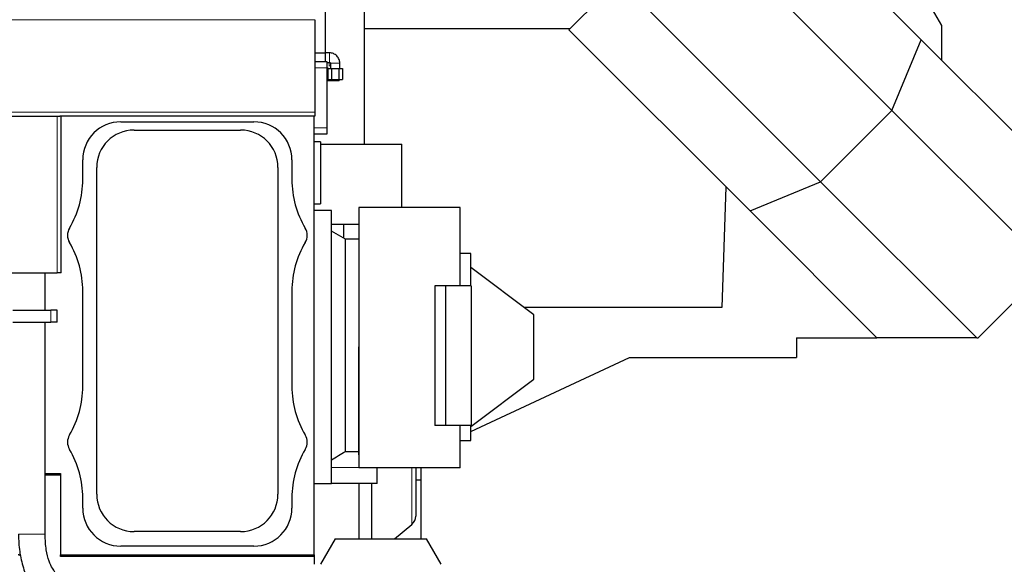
# Model space of a CAD drawing. Header units: inches. Extents: x 0 to 17820, y -10 to 12600.
# Tile 70 of 116: x 4671 to 6223, y 9101 to 9959. Entities that reach past the tile are written whole.
import ezdxf

# ---------------------------------------------------------------- set-up
doc = ezdxf.new("R2010")
doc.units = ezdxf.units.IN
doc.layers.add('1', color=7, linetype='Continuous', true_color=0xffffff)
doc.layers.add('254', color=7, linetype='Continuous', true_color=0xffffff)
doc.styles.add('latin_extended', font='simplex.shx')
doc.dimstyles.get("Standard").update_dxf_attribs({"dimtxt": 0.18, "dimasz": 0.18, "dimexe": 0.18, "dimexo": 0.0625, "dimgap": 0.09, "dimtad": 0, "dimtih": 1, "dimtoh": 1, "dimdec": 4, "dimzin": 0, "dimdsep": 46, "dimtxsty": 'Standard', "dimcen": 0.09, "dimadec": 0, "dimazin": 0, "dimtfac": 1, "dimtdec": 4, "dimtofl": 0, "dimtmove": 0, "dimatfit": 3, "dimfxl": 1, "dimtolj": 1, "dimtzin": 0, "dimarcsym": 0})

# ---------------------------------------------------------------- blocks, each defined once
blk = doc.blocks.new('_U1')
at = {"layer": '254', "color": 3, "linetype": 'Continuous', "lineweight": 13, "transparency": 16777216}
for p, q in [((3912.9, 9280.7), (3912.9, 11785.7)), ((3546.1, 9280.7), (3942.9, 9280.7)), ((3912.9, 9175.7), (3912.9, 8778.6)), ((5283.1, 8673.6), (3882.9, 8673.6))]:
    blk.add_line(p, q, dxfattribs=at)
at = {"layer": '254', "color": 3, "transparency": 16777216}
for points in [[(3930.4, 9175.7), (3895.4, 9175.7), (3912.9, 9280.7)], [(3895.4, 8778.6), (3930.4, 8778.6), (3912.9, 8673.6)]]:
    blk.add_solid(points, dxfattribs=at)
at = {"layer": 'Defpoints', "color": 0, "transparency": 16777216}
for p in [(3516.1, 9280.7), (3912.9, 8673.6), (5313.1, 8673.6)]:
    blk.add_point(p, dxfattribs=at)
at = {"layer": '254', "color": 2, "lineweight": 13, "transparency": 16777216, "insert": (3755.4, 11463.2), "char_height": 105, "attachment_point": 1, "rotation": 90, "style": 'latin_extended'}
blk.add_mtext('\\A1;607', dxfattribs=at)
blk = doc.blocks.new('_U9')
at = {"layer": '254', "color": 3, "linetype": 'Continuous', "lineweight": 13, "transparency": 16777216}
for p, q in [((6468.6, 10266.6), (6468.6, 6950.6)), ((761.1, 8418.6), (761.1, 6950.6)), ((6363.6, 6980.6), (866.1, 6980.6))]:
    blk.add_line(p, q, dxfattribs=at)
at = {"layer": '254', "color": 3, "transparency": 16777216}
for points in [[(866.1, 6998.1), (866.1, 6963.1), (761.1, 6980.6)], [(6363.6, 6963.1), (6363.6, 6998.1), (6468.6, 6980.6)]]:
    blk.add_solid(points, dxfattribs=at)
at = {"layer": 'Defpoints', "color": 0, "transparency": 16777216}
for p in [(6468.6, 10296.6), (761.1, 8448.6), (761.1, 6980.6)]:
    blk.add_point(p, dxfattribs=at)
at = {"layer": '254', "color": 2, "lineweight": 13, "transparency": 16777216, "insert": (3429.8, 7138.1), "char_height": 105, "attachment_point": 1, "style": 'latin_extended'}
blk.add_mtext('\\A1;5707', dxfattribs=at)

msp = doc.modelspace()

# ---------------------------------------------------------------- linework, layer by layer
at = {"layer": '1', "color": 2, "linetype": 'Continuous', "lineweight": 25}
for p, q in [((5846.366, 10173.026), (6091.595, 9927.797)), ((6045.493, 9816.497), (5729.564, 10132.426)), ((6124.09, 9950.15), (6037.487, 10100.15)), ((5152.09, 10009.36), (5152.09, 9907.36)), ((5536.367, 9943.502), (5615.067, 10022.203)), ((5615.067, 10022.203), (5933.133, 9704.137)), ((5214.316, 9763.152), (5214.316, 9985.15)), ((5136.09, 9959.476), (5136.09, 9813.653)), ((6124.09, 9895.302), (6124.09, 9950.15)), ((5214.316, 9945.65), (5538.518, 9945.65)), ((5821.834, 9658.035), (5536.367, 9943.502)), ((6045.493, 9816.497), (6091.595, 9927.797)), ((6091.595, 9927.797), (6292.541, 9726.85)), ((5136.089, 9907.36), (5152.09, 9907.36)), ((5158.994, 9907.149), (5152.089, 9907.149)), ((5158.994, 9907.149), (5152.089, 9907.149)), ((5152.09, 9907.36), (5152.09, 9893.842)), ((5136.09, 9893.842), (5155.09, 9893.842)), ((5155.089, 9892.149), (5158.994, 9892.149)), ((5155.089, 9892.149), (5158.994, 9892.149)), ((5155.089, 9884.149), (5155.895, 9884.149)), ((5155.09, 9893.842), (5155.09, 9883.842)), ((5155.895, 9884.149), (5155.895, 9878.408)), ((5160.437, 9890.707), (5160.437, 9882.372)), ((5160.437, 9890.707), (5160.437, 9890.707)), ((5175.437, 9882.372), (5175.437, 9890.707)), ((5175.437, 9890.707), (5175.437, 9890.707)), ((5155.09, 9883.842), (5155.09, 9788.842)), ((5155.09, 9878.408), (5156.234, 9878.408)), ((5156.234, 9882.372), (5156.234, 9865.072)), ((5156.234, 9882.372), (5160.437, 9882.372)), ((5156.234, 9882.372), (5162.085, 9882.372)), ((5162.085, 9882.372), (5173.788, 9882.372)), ((5162.085, 9882.372), (5162.085, 9865.072)), ((5173.788, 9882.372), (5179.639, 9882.372)), ((5173.788, 9882.372), (5173.788, 9865.072)), ((5175.437, 9882.372), (5179.639, 9882.372)), ((5179.639, 9882.372), (5179.639, 9865.072)), ((5155.09, 9863.649), (5159.488, 9863.649)), ((5156.234, 9865.072), (5162.085, 9865.072)), ((5159.488, 9865.072), (5159.488, 9863.649)), ((5159.488, 9863.649), (5169.302, 9863.649)), ((5162.085, 9865.072), (5173.788, 9865.072)), ((5169.302, 9865.072), (5169.302, 9863.649)), ((5169.302, 9863.649), (5174.21, 9863.649)), ((5173.788, 9865.072), (5179.639, 9865.072)), ((5174.21, 9865.072), (5174.21, 9863.649)), ((4639.09, 9807.653), (4730.09, 9807.653)), ((4730.09, 9807.653), (4734.058, 9807.653)), ((5136.09, 9807.653), (4734.058, 9807.653)), ((4736.09, 9560.653), (4736.09, 9807.653)), ((5135.09, 9116.148), (5135.09, 9807.642)), ((5136.09, 9813.653), (5136.09, 9807.653)), ((5933.133, 9704.137), (6045.493, 9816.497)), ((6292.541, 9569.449), (6045.493, 9816.497)), ((4830.09, 9798.482), (5040.09, 9798.482)), ((4851.09, 9785.513), (5019.09, 9785.513)), ((5155.09, 9778.842), (5135.09, 9778.842)), ((5155.09, 9788.842), (5155.09, 9778.842)), ((5145.1, 9767.148), (5135.09, 9767.148)), ((5145.1, 9767.148), (5145.1, 9669.148)), ((5145.101, 9763.149), (5273.094, 9763.149)), ((5273.094, 9663.651), (5273.094, 9763.149)), ((4770.26, 9707.425), (4770.26, 9738.652)), ((5099.919, 9738.652), (5099.919, 9707.425)), ((4792.229, 9211.652), (4792.229, 9726.652)), ((5077.951, 9726.652), (5077.951, 9211.652)), ((5821.834, 9658.035), (5933.133, 9704.137)), ((5933.133, 9704.137), (6179.121, 9458.15)), ((5783.833, 9696.033), (5777.185, 9505.65)), ((5135.09, 9669.148), (5145.1, 9669.148)), ((5135.094, 9658.65), (5135.094, 9669.149)), ((5162.09, 9658.649), (5135.09, 9658.649)), ((5162.09, 9230.195), (5162.09, 9658.649)), ((5205.09, 9663.649), (5205.09, 9486.907)), ((5365.09, 9663.649), (5205.09, 9663.649)), ((5365.09, 9540.149), (5365.09, 9663.649)), ((6021.719, 9458.15), (5821.834, 9658.035)), ((5162.09, 9637.149), (5205.088, 9637.149)), ((5184.09, 9613.649), (5162.09, 9626.349)), ((5205.091, 9613.649), (5184.09, 9613.649)), ((5184.09, 9278.94), (5184.09, 9613.649)), ((5382.09, 9591.149), (5365.09, 9591.149)), ((5382.09, 9540.157), (5382.09, 9591.149)), ((4639.09, 9560.653), (4730.09, 9560.653)), ((4711.09, 9501.65), (4711.09, 9560.652)), ((4736.09, 9560.653), (4730.09, 9560.653)), ((5481.09, 9494.149), (5382.09, 9568.749)), ((6181.242, 9458.15), (6292.541, 9569.449)), ((4770.26, 9381.425), (4770.26, 9531.88)), ((5099.919, 9531.88), (5099.919, 9381.425)), ((5342.166, 9540.149), (5325.09, 9540.149)), ((5325.09, 9540.149), (5325.09, 9320.149)), ((5382.166, 9540.149), (5342.166, 9540.149)), ((5342.166, 9540.149), (5342.166, 9320.149)), ((5382.166, 9540.149), (5382.166, 9320.149)), ((4660.09, 9501.65), (4720.09, 9501.65)), ((4730.09, 9501.65), (4720.09, 9501.65)), ((4730.09, 9482.65), (4730.09, 9501.65)), ((5777.185, 9505.65), (5465.831, 9505.65)), ((4660.09, 9482.65), (4720.09, 9482.65)), ((4711.088, 9148.471), (4711.088, 9482.648)), ((4730.09, 9482.65), (4720.09, 9482.65)), ((5481.09, 9393.149), (5481.09, 9494.149)), ((5895.09, 9458.15), (6021.719, 9458.15)), ((5895.09, 9458.15), (5895.09, 9427.15)), ((6179.121, 9458.15), (6021.719, 9458.15)), ((6179.121, 9458.15), (6181.242, 9458.15)), ((5205.09, 9273.649), (5205.09, 9443.649)), ((5205.315, 9443.649), (5205.315, 9273.649)), ((5382.095, 9310.659), (5631.873, 9427.15)), ((5631.873, 9427.15), (5895.09, 9427.15)), ((5382.09, 9318.549), (5481.09, 9393.149)), ((5342.166, 9320.149), (5325.09, 9320.149)), ((5382.166, 9320.149), (5342.166, 9320.149)), ((5364.864, 9273.649), (5364.864, 9320.149)), ((5365.09, 9273.649), (5365.09, 9320.149)), ((5382.09, 9296.149), (5382.09, 9320.153)), ((5365.09, 9296.149), (5382.09, 9296.149)), ((5184.09, 9278.94), (5205.09, 9278.94)), ((5205.09, 9273.649), (5205.09, 9253.149)), ((5205.315, 9273.649), (5205.09, 9273.649)), ((5365.09, 9273.649), (5364.864, 9273.649)), ((5365.09, 9253.149), (5365.09, 9273.649)), ((5365.09, 9253.149), (5205.09, 9253.149)), ((5233.99, 9228.649), (5233.99, 9253.149)), ((5295.09, 9253.149), (5295.09, 9177.27)), ((5303.09, 9253.15), (5303.09, 9233.749)), ((4711.087, 9244.148), (4735.09, 9244.148)), ((4735.09, 9241.653), (4711.087, 9241.653)), ((4735.09, 9244.148), (4735.09, 9116.148)), ((5303.09, 9233.749), (5295.089, 9233.749)), ((5303.09, 9233.749), (5303.09, 9141.15)), ((5135.09, 9228.649), (5162.09, 9228.649)), ((5162.09, 9228.649), (5162.09, 9230.195)), ((5233.99, 9228.649), (5162.09, 9228.649)), ((5205.09, 9228.638), (5205.09, 9141.147)), ((5225.09, 9228.648), (5225.09, 9141.149)), ((4770.26, 9189.652), (4770.26, 9205.88)), ((5099.919, 9205.88), (5099.919, 9189.652)), ((5261.601, 9141.149), (5288.946, 9164.094)), ((5019.09, 9152.791), (4851.09, 9152.791)), ((5168.184, 9141.149), (5145.09, 9101.149)), ((5168.184, 9141.149), (5311.996, 9141.149)), ((5335.09, 9101.149), (5311.996, 9141.149)), ((5040.09, 9129.823), (4830.09, 9129.823)), ((4735.09, 9113.653), (4735.09, 9116.149)), ((4735.09, 9116.148), (5135.09, 9116.148)), ((5135.09, 9113.653), (4735.09, 9113.653)), ((5135.09, 9116.15), (5135.09, 9113.653)), ((5135.09, 9113.661), (5135.09, 9101.156))]:
    msp.add_line(p, q, dxfattribs=at)
at = {"layer": '1', "color": 110, "linetype": 'Continuous', "lineweight": 13}
for p, q in [((5136.09, 9959.476), (4640.595, 9959.476)), ((5158.395, 9892.149), (5158.395, 9886.489)), ((5160.436, 9886.649), (5158.424, 9886.649)), ((5175.437, 9890.707), (5160.437, 9890.707)), ((5155.09, 9883.842), (5136.09, 9883.842)), ((5136.09, 9813.653), (4635.09, 9813.653)), ((4730.09, 9560.653), (4730.09, 9807.653)), ((5135.09, 9788.842), (5155.09, 9788.842)), ((4720.09, 9482.65), (4720.09, 9501.65)), ((5205.315, 9443.649), (5205.09, 9443.649)), ((5162.09, 9253.649), (5205.089, 9253.649)), ((5288.946, 9253.147), (5288.946, 9164.094)), ((4711.088, 9148.471), (4669.088, 9148.471))]:
    msp.add_line(p, q, dxfattribs=at)
at = {"layer": '1', "color": 2, "linetype": 'Continuous', "lineweight": 25}
for centre, radius, start, end in [((4830.09, 9738.652), 59.83, 90, 180), ((5040.09, 9738.652), 59.83, 0, 90), ((4851.09, 9726.652), 58.861, 90, 180), ((5019.09, 9726.652), 58.861, 0, 90), ((4620.09, 9707.425), 150.17, 329.414358, 0), ((5250.09, 9707.425), 150.17, 180, 210.585642), ((4768.59, 9619.652), 22.33, 149.414358, 210.585642), ((5101.59, 9619.652), 22.33, 329.414358, 30.585642), ((4620.09, 9531.88), 150.17, 0, 30.585642), ((5250.09, 9531.88), 150.17, 149.414358, 180), ((4620.09, 9381.425), 150.17, 329.414358, 0), ((5250.09, 9381.425), 150.17, 180, 210.585642), ((4768.59, 9293.652), 22.33, 149.414358, 210.585642), ((5101.59, 9293.652), 22.33, 329.414358, 30.585642), ((4620.09, 9205.88), 150.17, 0, 30.585642), ((5250.09, 9205.88), 150.17, 149.414358, 180), ((4851.09, 9211.652), 58.861, 180, 270), ((5019.09, 9211.652), 58.861, 270, 0), ((4830.09, 9189.652), 59.83, 180, 270), ((5040.09, 9189.652), 59.83, 270, 0), ((5277.89, 9177.27), 17.2, 310, 0)]:
    msp.add_arc(centre, radius, start, end, dxfattribs=at)
at = {"layer": '1', "color": 110, "linetype": 'Continuous', "lineweight": 13}
msp.add_ellipse((5158.994, 9899.649), major_axis=(0, 7.5), ratio=0.02330124, start_param=3.14169426, end_param=6.28318531, dxfattribs=at)
at = {"layer": '1', "color": 2, "linetype": 'Continuous', "lineweight": 25}
for points, knots in [([(5175.437, 9890.707), (5175.346, 9892.925), (5174.471, 9897.022), (5171.539, 9901.713), (5168.181, 9904.493), (5164.319, 9906.517), (5161.183, 9907.125), (5158.994, 9907.149)], [0, 0, 0, 0, 0.24780942, 0.49616682, 0.62429045, 0.75502091, 1, 1, 1, 1]), ([(5158.994, 9892.149), (5159.178, 9892.173), (5159.411, 9892.159), (5159.704, 9892.116), (5159.858, 9892.008), (5160.088, 9891.767), (5160.289, 9891.444), (5160.43, 9891.044), (5160.444, 9890.831), (5160.437, 9890.707)], [0, 0, 0, 0, 0.22942811, 0.30350258, 0.36927868, 0.46423115, 0.72778617, 0.84570565, 1, 1, 1, 1]), ([(5205.091, 9487.009), (5205.091, 9486.82), (5205.091, 9486.63), (5205.095, 9484.443), (5205.103, 9482.441), (5205.125, 9478.423), (5205.139, 9476.409), (5205.168, 9472.368), (5205.2, 9468.316), (5205.247, 9462.203), (5205.284, 9456.055), (5205.301, 9451.933), (5205.309, 9448.832), (5205.311, 9447.797), (5205.314, 9446.243), (5205.314, 9445.724), (5205.315, 9444.686), (5205.315, 9444.167), (5205.315, 9443.649)], [0, 0, 0, 0, 0.01338971, 0.01338971, 0.15433404, 0.15433404, 0.29527837, 0.29527837, 0.43622269, 0.57716702, 0.71811135, 0.85905567, 0.85905567, 0.92952784, 0.92952784, 0.96476392, 0.96476392, 1, 1, 1, 1]), ([(4669.088, 9148.471), (4669.051, 9139.143), (4670.245, 9120.988), (4676.036, 9094.729), (4684.19, 9076.551), (4692.391, 9064.424), (4697.006, 9059.51), (4699.499, 9057.291)], [0, 0, 0, 0, 0.24054651, 0.48834833, 0.74030613, 0.86679374, 1, 1, 1, 1]), ([(4726.481, 9089.477), (4725.121, 9090.765), (4722.154, 9094.819), (4716.77, 9105.867), (4713.067, 9120.592), (4711.363, 9135.619), (4711.07, 9143.977), (4711.088, 9148.471)], [0, 0, 0, 0, 0.19546612, 0.42825096, 0.69290122, 0.83935931, 1, 1, 1, 1])]:
    msp.add_open_spline(points, degree=3, knots=knots, dxfattribs=at)
for points in [[(5181.092, 9637.149), (5181.092, 9629.893), (5181.092, 9622.636), (5181.092, 9615.379)], [(5162.09, 9265.861), (5169.427, 9270.214), (5176.761, 9274.573), (5184.09, 9278.94)]]:
    msp.add_open_spline(points, degree=3, dxfattribs=at)
msp.add_rational_spline([(4672.342, 9114.823), (4670.385, 9115.526), (4668.981, 9116.025), (4668.396, 9116.224), (4668.374, 9116.221)], [0.994809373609, 0.994732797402, 1.00197453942, 1.01661171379, 1.01661171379], degree=4, dxfattribs=at)

# ---------------------------------------------------------------- dimensions: what is measured, and where the dimension line sits
at = {"layer": '254', "color": 2, "linetype": 'Continuous', "lineweight": 13}
dim = msp.add_linear_dim(base=(3912.933, 8673.649), p1=(3516.09, 9280.695), p2=(5313.09, 8673.649), angle=90, dimstyle='Standard', override={"dimscale": 30, "dimtxt": 3.5, "dimasz": 3.5, "dimexe": 1, "dimexo": 1, "dimgap": 1.75, "dimtad": 1, "dimtih": 0, "dimtoh": 0, "dimdec": 0, "dimlfac": 1, "dimzin": 8, "dimdsep": 46, "dimlunit": 2, "dimtxsty": 'latin_extended', "dimsah": 1, "dimse1": 0, "dimse2": 0, "dimsd1": 0, "dimsd2": 0, "dimclrd": 3, "dimclre": 3, "dimclrt": 2, "dimtol": 0, "dimtm": -0.1, "dimtfac": 0.714286, "dimtdec": 3, "dimtofl": 1, "dimtmove": 0, "dimtzin": 8, "dimlwd": 13, "dimlwe": 13}, dxfattribs=at)
dim.commit()
dim.dimension.update_dxf_attribs({"geometry": '_U1', "text_midpoint": (3912.933, 11598.164), "dimtype": 160})
dim = msp.add_linear_dim(base=(761.0897, 6980.64919), p1=(6468.58969, 10296.58971), p2=(761.0897, 8448.64919), dimstyle='Standard', override={"dimscale": 30, "dimtxt": 3.5, "dimasz": 3.5, "dimexe": 1, "dimexo": 1, "dimgap": 1.75, "dimtad": 1, "dimtih": 1, "dimtoh": 0, "dimdec": 0, "dimlfac": 1, "dimzin": 8, "dimdsep": 46, "dimlunit": 2, "dimtxsty": 'latin_extended', "dimsah": 1, "dimse1": 0, "dimse2": 0, "dimsd1": 0, "dimsd2": 0, "dimclrd": 3, "dimclre": 3, "dimclrt": 2, "dimtol": 0, "dimtm": -0.1, "dimtfac": 0.714286, "dimtdec": 3, "dimtofl": 1, "dimtmove": 0, "dimtzin": 8, "dimlwd": 13, "dimlwe": 13}, dxfattribs=at)
dim.commit()
dim.dimension.update_dxf_attribs({"geometry": '_U9', "text_midpoint": (3614.83969, 6980.64919), "dimtype": 160})

doc.saveas('drawing.dxf')
